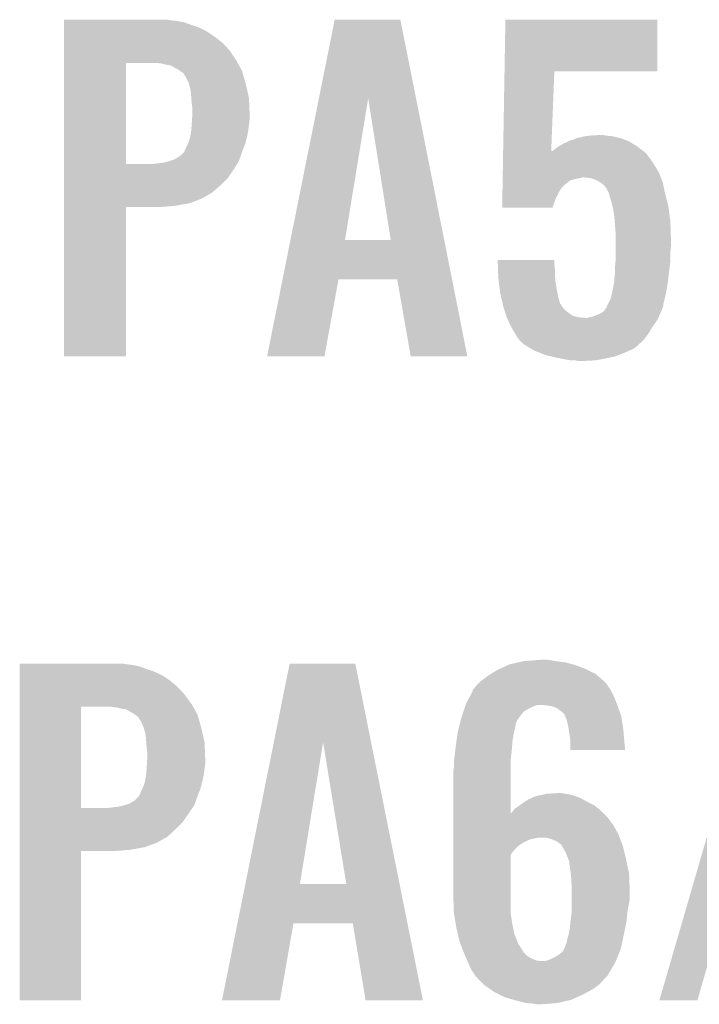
# Model space of a CAD drawing. Extents: x -4 to 126, y -8 to 66.
# Tile 104 of 256: x 55.29 to 57.97, y 16.55 to 20.43. Entities that reach past the tile are written whole.
import ezdxf

# ---------------------------------------------------------------- set-up
doc = ezdxf.new("R2010")
doc.units = 0
doc.layers.add('CLICKER_2_FOR_TMPM4L4A_V104_GTO', color=11, linetype='CONTINUOUS')

msp = doc.modelspace()

# ---------------------------------------------------------------- linework, layer by layer
at = {"layer": 'CLICKER_2_FOR_TMPM4L4A_V104_GTO'}
for points in [[(55.46092, 20.42668), (55.460922, 20.42922), (55.882538, 20.42668), (55.867302, 20.42922)], [(56.465472, 20.119206), (56.527714, 20.429202), (56.848422, 20.119206), (56.786784, 20.429202)], [(56.527714, 20.429202), (56.527718, 20.42922), (56.786784, 20.429202), (56.527718, 20.42922)], [(57.197336, 20.22602), (57.20082, 20.429198), (57.800218, 20.22602), (57.80024, 20.429198)], [(57.20082, 20.429198), (57.200822, 20.42922), (57.80024, 20.429198), (57.200822, 20.42922)], [(55.46092, 20.42414), (55.46092, 20.42668), (55.9054, 20.42414), (55.882538, 20.42668)], [(55.46092, 20.419058), (55.46092, 20.42414), (55.93334, 20.419058), (55.9054, 20.42414)], [(55.46092, 20.4089), (55.46092, 20.419058), (55.96128, 20.4089), (55.93334, 20.419058)], [(55.46092, 20.39874), (55.46092, 20.4089), (55.99176, 20.39874), (55.96128, 20.4089)], [(55.46092, 20.383498), (55.46092, 20.39874), (56.022242, 20.383498), (55.99176, 20.39874)], [(55.46092, 20.36318), (55.46092, 20.383498), (56.05272, 20.36318), (56.022242, 20.383498)], [(55.46092, 20.33778), (55.46092, 20.36318), (56.08574, 20.33778), (56.05272, 20.36318)], [(55.460918, 20.3073), (55.46092, 20.33778), (56.11368, 20.3073), (56.08574, 20.33778)], [(55.460918, 20.269202), (55.460918, 20.3073), (56.139078, 20.269202), (56.11368, 20.3073)], [(55.460912, 19.860282), (55.460918, 20.25904), (55.70474, 19.860282), (55.704762, 20.25904)], [(55.460918, 20.25904), (55.460918, 20.269202), (56.144796, 20.25904), (56.139078, 20.269202)], [(55.84444, 20.2565), (55.824118, 20.25904), (56.146224, 20.2565), (56.144796, 20.25904)], [(55.86476, 20.25142), (55.84444, 20.2565), (56.149082, 20.25142), (56.146224, 20.2565)], [(55.880002, 20.248878), (55.86476, 20.25142), (56.150512, 20.248878), (56.149082, 20.25142)], [(55.890162, 20.243798), (55.880002, 20.248878), (56.15337, 20.243798), (56.150512, 20.248878)], [(55.897782, 20.23872), (55.890162, 20.243798), (56.156226, 20.23872), (56.15337, 20.243798)], [(55.902864, 20.23618), (55.897782, 20.23872), (56.157656, 20.23618), (56.156226, 20.23872)], [(55.905406, 20.236176), (55.902864, 20.23618), (56.157658, 20.236176), (56.157656, 20.23618)], [(55.916288, 20.228558), (55.905406, 20.236176), (56.161942, 20.228558), (56.157658, 20.236176)], [(55.930802, 20.218396), (55.916288, 20.228558), (56.164846, 20.218396), (56.161942, 20.228558)], [(55.943498, 20.19808), (55.930802, 20.218396), (56.17065, 20.19808), (56.164846, 20.218396)], [(55.95112, 20.182838), (55.943498, 20.19808), (56.175006, 20.182838), (56.17065, 20.19808)], [(57.191932, 19.91106), (57.197336, 20.225998), (57.381378, 19.91106), (57.39384, 20.225998)], [(57.197336, 20.225998), (57.197336, 20.22602), (57.39384, 20.225998), (57.800218, 20.22602)], [(55.95366, 20.175222), (55.95112, 20.182838), (56.17718, 20.175222), (56.175006, 20.182838)], [(55.95366, 20.175216), (55.95366, 20.175222), (56.177182, 20.175216), (56.17718, 20.175222)], [(55.95366, 20.172676), (55.95366, 20.175216), (56.17776, 20.172676), (56.177182, 20.175216)], [(55.95874, 20.154898), (55.95366, 20.172676), (56.1818, 20.154898), (56.17776, 20.172676)], [(55.96128, 20.13712), (55.95874, 20.154898), (56.18584, 20.13712), (56.1818, 20.154898)], [(55.962466, 20.119338), (55.96128, 20.13712), (56.18988, 20.119338), (56.18584, 20.13712)], [(55.96382, 20.09902), (55.962466, 20.119338), (56.190662, 20.09902), (56.18988, 20.119338)], [(56.35331, 19.560566), (56.465472, 20.119206), (56.568344, 19.560566), (56.659762, 20.119206)], [(56.748654, 19.56054), (56.659762, 20.119206), (56.959504, 19.56054), (56.848422, 20.119206)], [(55.96636, 20.081238), (55.96382, 20.09902), (56.191346, 20.081238), (56.190662, 20.09902)], [(55.96636, 20.0533), (55.96636, 20.081238), (56.19242, 20.0533), (56.191346, 20.081238)], [(55.965344, 20.03806), (55.96636, 20.0533), (56.19242, 20.03806), (56.19242, 20.0533)], [(55.962126, 19.994882), (55.96382, 20.0152), (56.18734, 19.994882), (56.189596, 20.0152)], [(55.96382, 20.0152), (55.963988, 20.01774), (56.189596, 20.0152), (56.18988, 20.01774)], [(55.963988, 20.01774), (55.965344, 20.03806), (56.18988, 20.01774), (56.19242, 20.03806)], [(55.956198, 19.959318), (55.95823, 19.96948), (56.179718, 19.959318), (56.18226, 19.96948)], [(55.95823, 19.96948), (55.96128, 19.984718), (56.18226, 19.96948), (56.185306, 19.984718)], [(55.96128, 19.984718), (55.962126, 19.994882), (56.185306, 19.984718), (56.18734, 19.994882)], [(57.480202, 19.96186), (57.4929, 19.9644), (57.655454, 19.96186), (57.64445, 19.9644)], [(57.4929, 19.9644), (57.513222, 19.96948), (57.64445, 19.9644), (57.62244, 19.96948)], [(57.513222, 19.96948), (57.531, 19.97202), (57.62244, 19.96948), (57.597042, 19.97202)], [(57.531, 19.97202), (57.574178, 19.97456), (57.597042, 19.97202), (57.586882, 19.97456)], [(55.93588, 19.91106), (55.94096, 19.92376), (56.163892, 19.91106), (56.168776, 19.92376)], [(55.94096, 19.92376), (55.948578, 19.938998), (56.168776, 19.92376), (56.174638, 19.938998)], [(55.948578, 19.938998), (55.94858, 19.939), (56.174638, 19.938998), (56.174638, 19.939)], [(55.94858, 19.939), (55.956198, 19.959318), (56.174638, 19.939), (56.179718, 19.959318)], [(57.38622, 19.91106), (57.401462, 19.923762), (57.744614, 19.91106), (57.728102, 19.923762)], [(57.401462, 19.923762), (57.409926, 19.92884), (57.728102, 19.923762), (57.7215, 19.92884)], [(57.409926, 19.92884), (57.426862, 19.939), (57.7215, 19.92884), (57.704992, 19.939)], [(57.426862, 19.939), (57.448876, 19.94916), (57.704992, 19.939), (57.688482, 19.94916)], [(57.448876, 19.94916), (57.459884, 19.95424), (57.688482, 19.94916), (57.675272, 19.95424)], [(57.459884, 19.95424), (57.462422, 19.954242), (57.675272, 19.95424), (57.675268, 19.954242)], [(57.462422, 19.954242), (57.47004, 19.95678), (57.675268, 19.954242), (57.668668, 19.95678)], [(57.47004, 19.95678), (57.480196, 19.961858), (57.668668, 19.95678), (57.655462, 19.961858)], [(57.480196, 19.961858), (57.480202, 19.96186), (57.655462, 19.961858), (57.655454, 19.96186)], [(55.895238, 19.87804), (55.913018, 19.888198), (56.15196, 19.87804), (56.155588, 19.888198)], [(55.913018, 19.888198), (55.9308, 19.90344), (56.155588, 19.888198), (56.161032, 19.90344)], [(55.9308, 19.90344), (55.933338, 19.90598), (56.161032, 19.90344), (56.16194, 19.90598)], [(55.933338, 19.90598), (55.93588, 19.91106), (56.16194, 19.90598), (56.163892, 19.91106)], [(57.191148, 19.865338), (57.191802, 19.903438), (57.78246, 19.865338), (57.754522, 19.903438)], [(57.191802, 19.903438), (57.191846, 19.90602), (57.754522, 19.903438), (57.751166, 19.90602)], [(57.191846, 19.90602), (57.191932, 19.91106), (57.38118, 19.90602), (57.38622, 19.91106)], [(57.38118, 19.90602), (57.381378, 19.91106), (57.751166, 19.90602), (57.744614, 19.91106)], [(55.460912, 19.86026), (55.460912, 19.860282), (55.813958, 19.86026), (55.70474, 19.860282)], [(55.460912, 19.8374), (55.460912, 19.86026), (56.128922, 19.8374), (56.142988, 19.86026)], [(55.813958, 19.86026), (55.83174, 19.8628), (56.142988, 19.86026), (56.144552, 19.8628)], [(55.83174, 19.8628), (55.852058, 19.86534), (56.144552, 19.8628), (56.146114, 19.86534)], [(55.852058, 19.86534), (55.872364, 19.870418), (56.146114, 19.86534), (56.14924, 19.870418)], [(55.872364, 19.870418), (55.87238, 19.870422), (56.14924, 19.870418), (56.14924, 19.870422)], [(55.87238, 19.870422), (55.895238, 19.87804), (56.14924, 19.870422), (56.15196, 19.87804)], [(57.1908, 19.845022), (57.191062, 19.860258), (57.795158, 19.845022), (57.785002, 19.860258)], [(57.191062, 19.860258), (57.191148, 19.865338), (57.785002, 19.860258), (57.78246, 19.865338)], [(55.46091, 19.804378), (55.460912, 19.8374), (56.106058, 19.804378), (56.128922, 19.8374)], [(57.190102, 19.80438), (57.190146, 19.80692), (57.4929, 19.80438), (57.503058, 19.80692)], [(57.190146, 19.80692), (57.190408, 19.82216), (57.813722, 19.80692), (57.80786, 19.82216)], [(57.190408, 19.82216), (57.1908, 19.845022), (57.80786, 19.82216), (57.795158, 19.845022)], [(57.536078, 19.80438), (57.510682, 19.80692), (57.8147, 19.80438), (57.813722, 19.80692)], [(55.46091, 19.77644), (55.46091, 19.804378), (56.07812, 19.77644), (56.106058, 19.804378)], [(55.46091, 19.745958), (55.46091, 19.77644), (56.042558, 19.745958), (56.07812, 19.77644)], [(57.189362, 19.761202), (57.189492, 19.768816), (57.41924, 19.761202), (57.42432, 19.768816)], [(57.189492, 19.768816), (57.189536, 19.771354), (57.42432, 19.768816), (57.429386, 19.771354)], [(57.189536, 19.771354), (57.18958, 19.773892), (57.429386, 19.771354), (57.4294, 19.773892)], [(57.18958, 19.773892), (57.189928, 19.794218), (57.4294, 19.773892), (57.454798, 19.794218)], [(57.189928, 19.794218), (57.19006, 19.80184), (57.454798, 19.794218), (57.4802, 19.80184)], [(57.19006, 19.80184), (57.190102, 19.80438), (57.4802, 19.80184), (57.4929, 19.80438)], [(57.558938, 19.79676), (57.536078, 19.80438), (57.81763, 19.79676), (57.8147, 19.80438)], [(57.57228, 19.789138), (57.558938, 19.79676), (57.82056, 19.789138), (57.81763, 19.79676)], [(57.576718, 19.786602), (57.57228, 19.789138), (57.821124, 19.786602), (57.82056, 19.789138)], [(57.589418, 19.776442), (57.576718, 19.786602), (57.823382, 19.776442), (57.821124, 19.786602)], [(57.59958, 19.76374), (57.589418, 19.776442), (57.826206, 19.76374), (57.823382, 19.776442)], [(55.46091, 19.7231), (55.46091, 19.745958), (56.00192, 19.7231), (56.042558, 19.745958)], [(57.188708, 19.723098), (57.189144, 19.7485), (57.39892, 19.723098), (57.41162, 19.7485)], [(57.189144, 19.7485), (57.189362, 19.761202), (57.41162, 19.7485), (57.41924, 19.761202)], [(57.609738, 19.743424), (57.59958, 19.76374), (57.83072, 19.743424), (57.826206, 19.76374)], [(57.60974, 19.74342), (57.609738, 19.743424), (57.83072, 19.74342), (57.83072, 19.743424)], [(57.60974, 19.740882), (57.60974, 19.74342), (57.831356, 19.740882), (57.83072, 19.74342)], [(57.61736, 19.715478), (57.60974, 19.740882), (57.837706, 19.715478), (57.831356, 19.740882)], [(55.460908, 19.69516), (55.46091, 19.70532), (55.897782, 19.69516), (55.956198, 19.70532)], [(55.460908, 19.69008), (55.460908, 19.69516), (55.836822, 19.69008), (55.897782, 19.69516)], [(55.46091, 19.70532), (55.46091, 19.7231), (55.956198, 19.70532), (56.00192, 19.7231)], [(57.1881, 19.687562), (57.188708, 19.723098), (57.38621, 19.687562), (57.39892, 19.723098)], [(57.623076, 19.692618), (57.61736, 19.715478), (57.84342, 19.692618), (57.837706, 19.715478)], [(57.62498, 19.685), (57.623076, 19.692618), (57.844414, 19.685), (57.84342, 19.692618)], [(55.4609, 19.100822), (55.460908, 19.690058), (55.704718, 19.100822), (55.70474, 19.690058)], [(55.460908, 19.690058), (55.460908, 19.69008), (55.70474, 19.690058), (55.836822, 19.69008)], [(57.386204, 19.68754), (57.1881, 19.687562), (57.386204, 19.68754), (57.38621, 19.687562)], [(57.63006, 19.65452), (57.62498, 19.685), (57.84839, 19.65452), (57.844414, 19.685)], [(57.631754, 19.6342), (57.63006, 19.65452), (57.85104, 19.6342), (57.84839, 19.65452)], [(57.6326, 19.62404), (57.631754, 19.6342), (57.851404, 19.62404), (57.85104, 19.6342)], [(57.63514, 19.59102), (57.6326, 19.62404), (57.852584, 19.59102), (57.851404, 19.62404)], [(57.63514, 19.56308), (57.63514, 19.59102), (57.85358, 19.56308), (57.852584, 19.59102)], [(56.322196, 19.4056), (56.353304, 19.56054), (56.99031, 19.4056), (56.959504, 19.56054)], [(56.353304, 19.56054), (56.35331, 19.560566), (56.748654, 19.56054), (56.568344, 19.560566)], [(57.63514, 19.53768), (57.63514, 19.56308), (57.85358, 19.53768), (57.85358, 19.56308)], [(57.63514, 19.509742), (57.63514, 19.53768), (57.85104, 19.509742), (57.85358, 19.53768)], [(57.63514, 19.479258), (57.63514, 19.509742), (57.85104, 19.479258), (57.85104, 19.509742)], [(57.170342, 19.481778), (57.17034, 19.481798), (57.39384, 19.481778), (57.17034, 19.481798)], [(57.17097, 19.46402), (57.170342, 19.481778), (57.39384, 19.46402), (57.39384, 19.481778)], [(57.171782, 19.441158), (57.17097, 19.46402), (57.39638, 19.441158), (57.39384, 19.46402)], [(57.6326, 19.44878), (57.634716, 19.47418), (57.847864, 19.44878), (57.85104, 19.47418)], [(57.634716, 19.47418), (57.63514, 19.479258), (57.85104, 19.47418), (57.85104, 19.479258)], [(57.17268, 19.41576), (57.171782, 19.441158), (57.39638, 19.41576), (57.39638, 19.441158)], [(57.63006, 19.4056), (57.6326, 19.425922), (57.842672, 19.4056), (57.845062, 19.425922)], [(57.6326, 19.43354), (57.6326, 19.44878), (57.84596, 19.43354), (57.847864, 19.44878)], [(57.6326, 19.425922), (57.6326, 19.43354), (57.845062, 19.425922), (57.84596, 19.43354)], [(56.261004, 19.100826), (56.322192, 19.405582), (56.487046, 19.100826), (56.542936, 19.405582)], [(56.322192, 19.405582), (56.322196, 19.4056), (56.542936, 19.405582), (56.774062, 19.4056)], [(56.827416, 19.100818), (56.774062, 19.4056), (57.050912, 19.100818), (56.99031, 19.4056)], [(57.17286, 19.41068), (57.17268, 19.41576), (57.396888, 19.41068), (57.39638, 19.41576)], [(57.175402, 19.39036), (57.17286, 19.41068), (57.39892, 19.39036), (57.396888, 19.41068)], [(57.18048, 19.349722), (57.175402, 19.39036), (57.40631, 19.349722), (57.39892, 19.39036)], [(57.620408, 19.34718), (57.62752, 19.382742), (57.83326, 19.34718), (57.839534, 19.382742)], [(57.62752, 19.382742), (57.627522, 19.385282), (57.839534, 19.382742), (57.839982, 19.385282)], [(57.627522, 19.385282), (57.629212, 19.39036), (57.839982, 19.385282), (57.84088, 19.39036)], [(57.629212, 19.39036), (57.63006, 19.392904), (57.84088, 19.39036), (57.841178, 19.392904)], [(57.63006, 19.392904), (57.63006, 19.4056), (57.841178, 19.392904), (57.842672, 19.4056)], [(57.18411, 19.334478), (57.18048, 19.349722), (57.40908, 19.334478), (57.40631, 19.349722)], [(57.614822, 19.326862), (57.6199, 19.344638), (57.828478, 19.326862), (57.83266, 19.344638)], [(57.6199, 19.344638), (57.620408, 19.34718), (57.83266, 19.344638), (57.83326, 19.34718)], [(57.190158, 19.309078), (57.18411, 19.334478), (57.416704, 19.309078), (57.40908, 19.334478)], [(57.190762, 19.306536), (57.190158, 19.309078), (57.419242, 19.306536), (57.416704, 19.309078)], [(57.191972, 19.30146), (57.190762, 19.306536), (57.421782, 19.30146), (57.419242, 19.306536)], [(57.60212, 19.30146), (57.603388, 19.303998), (57.823098, 19.30146), (57.8231, 19.303998)], [(57.603388, 19.303998), (57.614822, 19.326862), (57.8231, 19.303998), (57.828478, 19.326862)], [(57.19318, 19.29638), (57.191972, 19.30146), (57.425592, 19.29638), (57.421782, 19.30146)], [(57.194768, 19.2913), (57.19318, 19.29638), (57.429402, 19.2913), (57.425592, 19.29638)], [(57.197944, 19.281138), (57.194768, 19.2913), (57.439562, 19.281138), (57.429402, 19.2913)], [(57.201118, 19.27098), (57.197944, 19.281138), (57.45226, 19.27098), (57.439562, 19.281138)], [(57.204292, 19.260818), (57.201118, 19.27098), (57.467502, 19.260818), (57.45226, 19.27098)], [(57.546242, 19.258282), (57.571642, 19.26844), (57.805884, 19.258282), (57.8104, 19.26844)], [(57.571642, 19.26844), (57.584342, 19.276062), (57.8104, 19.26844), (57.813666, 19.276062)], [(57.584342, 19.276062), (57.594494, 19.28622), (57.813666, 19.276062), (57.81802, 19.28622)], [(57.594494, 19.28622), (57.5945, 19.286226), (57.81802, 19.28622), (57.818022, 19.286226)], [(57.5945, 19.286226), (57.594506, 19.288766), (57.818022, 19.286226), (57.819038, 19.288766)], [(57.594506, 19.288766), (57.59958, 19.293844), (57.819038, 19.288766), (57.821068, 19.293844)], [(57.59958, 19.293844), (57.60127, 19.298916), (57.821068, 19.293844), (57.823098, 19.298916)], [(57.60127, 19.298916), (57.60212, 19.30146), (57.823098, 19.298916), (57.823098, 19.30146)], [(57.205878, 19.255742), (57.204292, 19.260818), (57.487814, 19.255742), (57.467502, 19.260818)], [(57.20588, 19.25574), (57.205878, 19.255742), (57.487822, 19.25574), (57.487814, 19.255742)], [(57.207052, 19.2532), (57.20588, 19.25574), (57.515758, 19.2532), (57.487822, 19.25574)], [(57.21057, 19.245578), (57.207052, 19.2532), (57.800238, 19.245578), (57.803624, 19.2532)], [(57.22112, 19.22272), (57.21057, 19.245578), (57.784236, 19.22272), (57.800238, 19.245578)], [(57.523382, 19.2532), (57.53354, 19.25574), (57.803624, 19.2532), (57.804754, 19.25574)], [(57.53354, 19.25574), (57.546242, 19.258282), (57.804754, 19.25574), (57.805884, 19.258282)], [(57.22253, 19.220182), (57.22112, 19.22272), (57.78246, 19.220182), (57.784236, 19.22272)], [(57.23382, 19.19986), (57.22253, 19.220182), (57.770266, 19.19986), (57.78246, 19.220182)], [(57.236868, 19.19478), (57.23382, 19.19986), (57.76722, 19.19478), (57.770266, 19.19986)], [(57.24144, 19.187158), (57.236868, 19.19478), (57.761502, 19.187158), (57.76722, 19.19478)], [(57.24398, 19.182082), (57.24144, 19.187158), (57.757696, 19.182082), (57.761502, 19.187158)], [(57.257316, 19.1643), (57.24398, 19.182082), (57.74436, 19.1643), (57.757696, 19.182082)], [(57.259218, 19.161762), (57.257316, 19.1643), (57.74154, 19.161762), (57.74436, 19.1643)], [(57.276998, 19.14652), (57.259218, 19.161762), (57.724604, 19.14652), (57.74154, 19.161762)], [(57.285466, 19.14144), (57.276998, 19.14652), (57.71896, 19.14144), (57.724604, 19.14652)], [(57.289698, 19.1389), (57.285466, 19.14144), (57.716418, 19.1389), (57.71896, 19.14144)], [(57.302398, 19.13128), (57.289698, 19.1389), (57.706258, 19.13128), (57.716418, 19.1389)], [(57.315098, 19.12366), (57.302398, 19.13128), (57.68848, 19.12366), (57.706258, 19.13128)], [(57.341228, 19.1135), (57.315098, 19.12366), (57.66562, 19.1135), (57.68848, 19.12366)], [(57.360818, 19.105882), (57.341228, 19.1135), (57.645812, 19.105882), (57.66562, 19.1135)], [(55.704718, 19.1008), (55.4609, 19.100822), (55.704718, 19.1008), (55.704718, 19.100822)], [(56.487042, 19.1008), (56.261004, 19.100826), (56.487042, 19.1008), (56.487046, 19.100826)], [(57.050914, 19.1008), (57.050912, 19.100818), (57.050914, 19.1008), (56.827416, 19.100818)], [(57.382414, 19.1008), (57.360818, 19.105882), (57.632598, 19.1008), (57.645812, 19.105882)], [(57.404, 19.09572), (57.382414, 19.1008), (57.608892, 19.09572), (57.632598, 19.1008)], [(57.416702, 19.09318), (57.404, 19.09572), (57.59704, 19.09318), (57.608892, 19.09572)], [(57.442102, 19.0881), (57.416702, 19.09318), (57.569946, 19.0881), (57.59704, 19.09318)], [(57.45988, 19.08556), (57.442102, 19.0881), (57.5564, 19.08556), (57.569946, 19.0881)], [(57.487818, 19.08302), (57.475118, 19.08556), (57.508142, 19.08302), (57.5564, 19.08556)], [(57.27446, 17.89938), (57.340498, 17.90446), (57.39638, 17.89938), (57.368442, 17.90446)], [(55.28566, 17.88668), (55.285662, 17.88922), (55.707278, 17.88668), (55.692042, 17.88922)], [(55.28566, 17.88414), (55.28566, 17.88668), (55.730138, 17.88414), (55.707278, 17.88668)], [(55.28566, 17.879058), (55.28566, 17.88414), (55.75554, 17.879058), (55.730138, 17.88414)], [(55.28566, 17.8689), (55.28566, 17.879058), (55.78348, 17.8689), (55.75554, 17.879058)], [(55.28566, 17.85874), (55.28566, 17.8689), (55.81396, 17.85874), (55.78348, 17.8689)], [(56.287674, 17.579208), (56.349914, 17.889202), (56.671214, 17.579208), (56.608984, 17.889202)], [(56.349914, 17.889202), (56.349918, 17.88922), (56.608984, 17.889202), (56.349918, 17.88922)], [(57.143226, 17.84858), (57.172862, 17.86636), (57.556398, 17.84858), (57.52084, 17.86636)], [(57.172862, 17.86636), (57.178576, 17.8689), (57.52084, 17.86636), (57.51576, 17.8689)], [(57.178576, 17.8689), (57.212866, 17.88414), (57.51576, 17.8689), (57.47512, 17.88414)], [(57.212866, 17.88414), (57.218582, 17.88668), (57.47512, 17.88414), (57.465596, 17.88668)], [(57.218582, 17.88668), (57.252108, 17.8943), (57.465596, 17.88668), (57.437022, 17.8943)], [(57.252108, 17.8943), (57.27446, 17.89938), (57.437022, 17.8943), (57.39638, 17.89938)], [(57.807866, 16.560828), (58.193948, 17.889192), (57.95771, 16.560828), (58.341254, 17.889192)], [(55.28566, 17.843498), (55.28566, 17.85874), (55.846982, 17.843498), (55.81396, 17.85874)], [(55.28566, 17.82318), (55.28566, 17.843498), (55.87746, 17.82318), (55.846982, 17.843498)], [(57.104284, 17.820642), (57.134762, 17.843502), (57.589418, 17.820642), (57.5624, 17.843502)], [(57.134762, 17.843502), (57.143226, 17.84858), (57.5624, 17.843502), (57.556398, 17.84858)], [(55.285658, 17.7673), (55.28566, 17.79778), (55.93588, 17.7673), (55.90794, 17.79778)], [(55.28566, 17.79778), (55.28566, 17.82318), (55.90794, 17.79778), (55.87746, 17.82318)], [(57.071262, 17.782544), (57.0738, 17.787618), (57.617358, 17.782544), (57.61482, 17.787618)], [(57.0738, 17.787618), (57.086498, 17.802858), (57.61482, 17.787618), (57.603936, 17.802858)], [(57.086498, 17.802858), (57.08904, 17.8054), (57.603936, 17.802858), (57.60212, 17.8054)], [(57.08904, 17.8054), (57.101738, 17.818098), (57.60212, 17.8054), (57.591962, 17.818098)], [(57.101738, 17.818098), (57.104282, 17.82064), (57.591962, 17.818098), (57.58942, 17.82064)], [(57.104282, 17.82064), (57.104284, 17.820642), (57.58942, 17.82064), (57.589418, 17.820642)], [(55.285658, 17.7292), (55.285658, 17.7673), (55.963822, 17.7292), (55.93588, 17.7673)], [(57.04586, 17.731742), (57.059226, 17.75714), (57.63983, 17.731742), (57.63006, 17.75714)], [(57.059226, 17.75714), (57.07126, 17.780004), (57.63006, 17.75714), (57.618628, 17.780004)], [(57.07126, 17.780004), (57.071262, 17.782544), (57.618628, 17.780004), (57.617358, 17.782544)], [(55.285652, 17.320282), (55.285658, 17.71904), (55.52694, 17.320282), (55.526962, 17.71904)], [(55.285658, 17.71904), (55.285658, 17.7292), (55.969538, 17.71904), (55.963822, 17.7292)], [(55.666638, 17.7165), (55.646318, 17.71904), (55.970966, 17.7165), (55.969538, 17.71904)], [(55.6895, 17.71142), (55.666638, 17.7165), (55.973824, 17.71142), (55.970966, 17.7165)], [(55.704742, 17.708878), (55.6895, 17.71142), (55.975254, 17.708878), (55.973824, 17.71142)], [(57.035698, 17.701256), (57.039086, 17.71142), (57.27446, 17.701256), (57.292242, 17.71142)], [(57.039086, 17.71142), (57.041626, 17.71904), (57.292242, 17.71142), (57.30748, 17.71904)], [(57.041626, 17.71904), (57.043318, 17.724118), (57.30748, 17.71904), (57.320178, 17.724118)], [(57.043318, 17.724118), (57.044166, 17.72666), (57.320178, 17.724118), (57.332878, 17.72666)], [(57.044166, 17.72666), (57.04586, 17.731742), (57.641784, 17.72666), (57.63983, 17.731742)], [(57.3659, 17.72412), (57.343038, 17.72666), (57.64276, 17.72412), (57.641784, 17.72666)], [(57.383678, 17.72158), (57.3659, 17.72412), (57.643658, 17.72158), (57.64276, 17.72412)], [(57.404, 17.71396), (57.383678, 17.72158), (57.646346, 17.71396), (57.643658, 17.72158)], [(57.424318, 17.69872), (57.404, 17.71396), (57.651726, 17.69872), (57.646346, 17.71396)], [(55.714902, 17.703798), (55.704742, 17.708878), (55.97811, 17.703798), (55.975254, 17.708878)], [(55.722522, 17.69872), (55.714902, 17.703798), (55.980968, 17.69872), (55.97811, 17.703798)], [(55.727604, 17.69618), (55.722522, 17.69872), (55.982396, 17.69618), (55.980968, 17.69872)], [(55.730146, 17.696176), (55.727604, 17.69618), (55.982398, 17.696176), (55.982396, 17.69618)], [(55.73994, 17.688558), (55.730146, 17.696176), (55.986682, 17.688558), (55.982398, 17.696176)], [(55.753, 17.678396), (55.73994, 17.688558), (55.989586, 17.678396), (55.986682, 17.688558)], [(55.7657, 17.65808), (55.753, 17.678396), (55.99539, 17.65808), (55.989586, 17.678396)], [(57.024764, 17.665696), (57.02808, 17.6784), (57.24652, 17.665696), (57.256046, 17.6784)], [(57.02808, 17.6784), (57.030618, 17.68602), (57.256046, 17.6784), (57.26176, 17.68602)], [(57.030618, 17.68602), (57.035698, 17.701256), (57.26176, 17.68602), (57.27446, 17.701256)], [(57.434474, 17.688566), (57.424318, 17.69872), (57.655308, 17.688566), (57.651726, 17.69872)], [(57.43448, 17.686024), (57.434474, 17.688566), (57.656206, 17.686024), (57.655308, 17.688566)], [(57.43666, 17.680938), (57.43448, 17.686024), (57.658, 17.680938), (57.656206, 17.686024)], [(57.442098, 17.668242), (57.43666, 17.680938), (57.659906, 17.668242), (57.658, 17.680938)], [(55.77332, 17.6403), (55.7657, 17.65808), (56.00047, 17.6403), (55.99539, 17.65808)], [(55.775858, 17.635222), (55.77332, 17.6403), (56.00192, 17.635222), (56.00047, 17.6403)], [(55.77586, 17.635216), (55.775858, 17.635222), (56.001922, 17.635216), (56.00192, 17.635222)], [(55.77586, 17.632676), (55.77586, 17.635216), (56.0025, 17.632676), (56.001922, 17.635216)], [(55.78094, 17.614898), (55.77586, 17.632676), (56.00654, 17.614898), (56.0025, 17.632676)], [(57.01284, 17.619982), (57.016814, 17.63522), (57.23509, 17.619982), (57.2389, 17.63522)], [(57.016814, 17.63522), (57.021452, 17.652996), (57.2389, 17.63522), (57.24144, 17.652996)], [(57.021452, 17.652996), (57.024102, 17.663156), (57.24144, 17.652996), (57.246518, 17.663156)], [(57.024102, 17.663156), (57.024764, 17.665696), (57.246518, 17.663156), (57.24652, 17.665696)], [(57.44718, 17.64792), (57.442098, 17.668242), (57.662954, 17.64792), (57.659906, 17.668242)], [(57.450144, 17.63014), (57.44718, 17.64792), (57.66562, 17.63014), (57.662954, 17.64792)], [(55.78348, 17.59712), (55.78094, 17.614898), (56.01058, 17.59712), (56.00654, 17.614898)], [(55.784666, 17.579338), (55.78348, 17.59712), (56.01462, 17.579338), (56.01058, 17.59712)], [(57.00776, 17.584422), (57.012114, 17.6149), (57.22874, 17.584422), (57.23382, 17.6149)], [(57.012114, 17.6149), (57.01284, 17.619982), (57.23382, 17.6149), (57.23509, 17.619982)], [(57.4548, 17.6022), (57.450144, 17.63014), (57.66805, 17.6022), (57.66562, 17.63014)], [(57.45734, 17.58188), (57.4548, 17.6022), (57.669818, 17.58188), (57.66805, 17.6022)], [(55.78602, 17.55902), (55.784666, 17.579338), (56.015402, 17.55902), (56.01462, 17.579338)], [(55.78856, 17.541238), (55.78602, 17.55902), (56.016086, 17.541238), (56.015402, 17.55902)], [(56.17551, 17.020566), (56.287674, 17.579208), (56.390544, 17.020566), (56.481962, 17.579208)], [(56.573394, 17.02054), (56.481962, 17.579208), (56.783364, 17.02054), (56.671214, 17.579208)], [(57.003244, 17.54886), (57.00522, 17.56664), (57.2262, 17.54886), (57.227468, 17.56664)], [(57.00522, 17.56664), (57.00776, 17.584422), (57.227468, 17.56664), (57.22874, 17.584422)], [(57.45734, 17.57172), (57.45734, 17.58188), (57.6707, 17.57172), (57.669818, 17.58188)], [(57.45734, 17.548882), (57.45734, 17.57172), (57.673214, 17.548882), (57.6707, 17.57172)], [(55.78856, 17.5133), (55.78856, 17.541238), (56.01716, 17.5133), (56.016086, 17.541238)], [(56.998234, 17.505678), (57.00014, 17.52092), (57.22112, 17.505678), (57.222912, 17.52092)], [(57.00014, 17.52092), (57.003244, 17.54886), (57.222912, 17.52092), (57.2262, 17.54886)], [(57.673216, 17.54886), (57.45734, 17.548882), (57.673216, 17.54886), (57.673214, 17.548882)], [(55.78602, 17.4752), (55.786188, 17.47774), (56.014336, 17.4752), (56.01462, 17.47774)], [(55.786188, 17.47774), (55.787374, 17.49552), (56.01462, 17.47774), (56.01716, 17.49552)], [(55.787374, 17.49552), (55.78856, 17.5133), (56.01716, 17.49552), (56.01716, 17.5133)], [(56.99506, 17.465042), (56.9976, 17.480282), (57.221128, 17.465042), (57.221126, 17.480282)], [(56.9976, 17.5006), (56.998234, 17.505678), (57.221122, 17.5006), (57.22112, 17.505678)], [(56.9976, 17.480282), (56.9976, 17.5006), (57.221126, 17.480282), (57.221122, 17.5006)], [(55.78043, 17.42948), (55.78348, 17.444718), (56.007, 17.42948), (56.010046, 17.444718)], [(55.78348, 17.444718), (55.784326, 17.454882), (56.010046, 17.444718), (56.01208, 17.454882)], [(55.784326, 17.454882), (55.78602, 17.4752), (56.01208, 17.454882), (56.014336, 17.4752)], [(56.99506, 17.297436), (56.99506, 17.465042), (57.221158, 17.297436), (57.221128, 17.465042)], [(55.76316, 17.38376), (55.770778, 17.398998), (55.993516, 17.38376), (55.999378, 17.398998)], [(55.770778, 17.398998), (55.77078, 17.399), (55.999378, 17.398998), (55.999378, 17.399)], [(55.77078, 17.399), (55.778398, 17.419318), (55.999378, 17.399), (56.004458, 17.419318)], [(55.778398, 17.419318), (55.78043, 17.42948), (56.004458, 17.419318), (56.007, 17.42948)], [(55.737758, 17.348198), (55.755538, 17.36598), (55.980328, 17.348198), (55.98668, 17.36598)], [(55.755538, 17.36598), (55.75808, 17.37106), (55.98668, 17.36598), (55.988632, 17.37106)], [(55.75808, 17.37106), (55.76316, 17.38376), (55.988632, 17.37106), (55.993516, 17.38376)], [(57.3024, 17.35836), (57.312562, 17.36344), (57.497982, 17.35836), (57.48528, 17.36344)], [(57.312562, 17.36344), (57.327794, 17.368518), (57.48528, 17.36344), (57.472582, 17.368518)], [(57.327794, 17.368518), (57.3278, 17.36852), (57.472582, 17.368518), (57.472576, 17.36852)], [(57.3278, 17.36852), (57.34304, 17.37106), (57.472576, 17.36852), (57.462418, 17.37106)], [(57.34304, 17.37106), (57.3532, 17.3736), (57.462418, 17.37106), (57.45226, 17.3736)], [(57.3532, 17.3736), (57.363362, 17.37614), (57.45226, 17.3736), (57.43448, 17.37614)], [(57.363362, 17.37614), (57.409078, 17.37868), (57.43448, 17.37614), (57.421782, 17.37868)], [(55.636158, 17.32026), (55.65394, 17.3228), (55.966944, 17.32026), (55.968704, 17.3228)], [(55.65394, 17.3228), (55.676798, 17.32534), (55.968704, 17.3228), (55.970462, 17.32534)], [(55.676798, 17.32534), (55.697104, 17.330418), (55.970462, 17.32534), (55.973978, 17.330418)], [(55.697104, 17.330418), (55.69712, 17.330422), (55.973978, 17.330418), (55.973978, 17.330422)], [(55.69712, 17.330422), (55.719978, 17.33804), (55.973978, 17.330422), (55.9767, 17.33804)], [(55.719978, 17.33804), (55.737758, 17.348198), (55.9767, 17.33804), (55.980328, 17.348198)], [(57.238902, 17.317722), (57.257042, 17.33042), (57.567194, 17.317722), (57.55132, 17.33042)], [(57.257042, 17.33042), (57.2643, 17.3355), (57.55132, 17.33042), (57.54116, 17.3355)], [(57.2643, 17.3355), (57.279542, 17.34566), (57.54116, 17.3355), (57.52084, 17.34566)], [(57.279542, 17.34566), (57.294784, 17.35582), (57.52084, 17.34566), (57.502554, 17.35582)], [(57.294784, 17.35582), (57.297324, 17.355822), (57.502554, 17.35582), (57.502552, 17.355822)], [(57.297324, 17.355822), (57.3024, 17.35836), (57.502552, 17.355822), (57.497982, 17.35836)], [(55.28565, 17.264378), (55.285652, 17.32026), (55.928258, 17.264378), (55.966944, 17.32026)], [(55.285652, 17.32026), (55.285652, 17.320282), (55.636158, 17.32026), (55.52694, 17.320282)], [(56.99506, 17.284698), (56.99506, 17.297436), (57.60212, 17.284698), (57.589384, 17.297436)], [(56.99506, 17.254218), (56.99506, 17.284698), (57.624982, 17.254218), (57.60212, 17.284698)], [(57.221158, 17.297436), (57.2262, 17.30248), (57.589384, 17.297436), (57.58434, 17.30248)], [(57.2262, 17.30248), (57.23255, 17.3101), (57.58434, 17.30248), (57.57672, 17.3101)], [(57.23255, 17.3101), (57.238902, 17.317722), (57.57672, 17.3101), (57.567194, 17.317722)], [(55.28565, 17.23644), (55.28565, 17.264378), (55.90032, 17.23644), (55.928258, 17.264378)], [(56.99506, 17.21866), (56.99506, 17.254218), (57.6453, 17.21866), (57.624982, 17.254218)], [(55.28565, 17.205958), (55.28565, 17.23644), (55.867298, 17.205958), (55.90032, 17.23644)], [(55.28565, 17.1831), (55.28565, 17.205958), (55.826658, 17.1831), (55.867298, 17.205958)], [(56.99506, 17.20342), (56.99506, 17.21866), (57.651228, 17.20342), (57.6453, 17.21866)], [(55.28565, 17.16532), (55.28565, 17.1831), (55.778398, 17.16532), (55.826658, 17.1831)], [(56.99506, 17.20088), (56.99506, 17.20342), (57.32018, 17.20088), (57.330342, 17.20342)], [(56.99506, 17.195802), (56.99506, 17.20088), (57.297322, 17.195802), (57.32018, 17.20088)], [(56.99506, 17.18056), (56.99506, 17.195802), (57.266842, 17.18056), (57.297322, 17.195802)], [(56.99506, 17.1704), (56.99506, 17.18056), (57.2516, 17.1704), (57.266842, 17.18056)], [(56.99506, 17.15516), (56.99506, 17.1704), (57.236362, 17.15516), (57.2516, 17.1704)], [(57.378602, 17.19834), (57.360818, 17.20342), (57.653202, 17.19834), (57.651228, 17.20342)], [(57.404, 17.188178), (57.378602, 17.19834), (57.657154, 17.188178), (57.653202, 17.19834)], [(57.416702, 17.178018), (57.404, 17.188178), (57.661106, 17.178018), (57.657154, 17.188178)], [(57.42178, 17.175466), (57.416702, 17.178018), (57.662098, 17.175466), (57.661106, 17.178018)], [(57.421782, 17.172938), (57.42178, 17.175466), (57.66308, 17.172938), (57.662098, 17.175466)], [(57.421782, 17.172936), (57.421782, 17.172938), (57.663082, 17.172936), (57.66308, 17.172938)], [(57.43702, 17.147542), (57.421782, 17.172936), (57.66943, 17.147542), (57.663082, 17.172936)], [(55.28564, 16.560822), (55.285648, 17.150058), (55.526918, 16.560822), (55.52694, 17.150058)], [(55.285648, 17.15516), (55.28565, 17.16532), (55.722522, 17.15516), (55.778398, 17.16532)], [(55.285648, 17.15008), (55.285648, 17.15516), (55.659022, 17.15008), (55.722522, 17.15516)], [(55.285648, 17.150058), (55.285648, 17.15008), (55.52694, 17.150058), (55.659022, 17.15008)], [(56.99506, 17.134846), (56.99506, 17.15516), (57.221124, 17.134846), (57.236362, 17.15516)], [(56.99506, 16.97736), (56.99506, 17.134846), (57.22112, 16.97736), (57.221124, 17.134846)], [(57.44718, 17.12214), (57.43702, 17.147542), (57.67578, 17.12214), (57.66943, 17.147542)], [(57.45226, 17.109436), (57.44718, 17.12214), (57.678428, 17.109436), (57.67578, 17.12214)], [(57.452262, 17.099276), (57.45226, 17.109436), (57.680544, 17.099276), (57.678428, 17.109436)], [(57.4548, 17.094196), (57.452262, 17.099276), (57.681602, 17.094196), (57.680544, 17.099276)], [(57.4548, 17.09166), (57.4548, 17.094196), (57.68213, 17.09166), (57.681602, 17.094196)], [(57.45734, 17.07134), (57.4548, 17.09166), (57.686364, 17.07134), (57.68213, 17.09166)], [(57.45847, 17.061178), (57.45734, 17.07134), (57.68848, 17.061178), (57.686364, 17.07134)], [(57.45988, 17.04848), (57.45847, 17.061178), (57.68897, 17.04848), (57.68848, 17.061178)], [(56.144396, 16.8656), (56.175504, 17.02054), (56.814468, 16.8656), (56.783364, 17.02054)], [(56.175504, 17.02054), (56.17551, 17.020566), (56.573394, 17.02054), (56.390544, 17.020566)], [(57.46242, 17.002762), (57.45988, 17.04848), (57.690728, 17.002762), (57.68897, 17.04848)], [(56.9976, 16.906242), (56.99506, 16.97736), (57.22112, 16.906242), (57.22112, 16.97736)], [(57.46242, 16.99514), (57.46242, 17.002762), (57.69102, 16.99514), (57.690728, 17.002762)], [(57.46242, 16.96212), (57.46242, 16.99514), (57.69102, 16.96212), (57.69102, 16.99514)], [(57.46242, 16.944342), (57.46242, 16.96212), (57.68848, 16.944342), (57.69102, 16.96212)], [(57.46242, 16.921478), (57.46242, 16.944342), (57.6834, 16.921478), (57.68848, 16.944342)], [(57.000142, 16.891), (56.9976, 16.906242), (57.22366, 16.891), (57.22112, 16.906242)], [(57.45734, 16.873222), (57.46242, 16.90878), (57.67832, 16.873222), (57.682062, 16.90878)], [(57.46242, 16.90878), (57.46242, 16.921478), (57.682062, 16.90878), (57.6834, 16.921478)], [(56.083204, 16.560826), (56.144392, 16.865582), (56.311786, 16.560826), (56.365136, 16.865582)], [(56.144392, 16.865582), (56.144396, 16.8656), (56.365136, 16.865582), (56.598802, 16.8656)], [(56.649616, 16.560818), (56.598802, 16.8656), (56.875652, 16.560818), (56.814468, 16.8656)], [(57.005644, 16.85798), (57.000142, 16.891), (57.22874, 16.85798), (57.22366, 16.891)], [(57.00776, 16.84528), (57.005644, 16.85798), (57.231462, 16.84528), (57.22874, 16.85798)], [(57.4548, 16.845278), (57.45734, 16.87322), (57.67273, 16.845278), (57.678318, 16.87322)], [(57.45734, 16.87322), (57.45734, 16.873222), (57.678318, 16.87322), (57.67832, 16.873222)], [(57.013204, 16.822422), (57.00776, 16.84528), (57.23636, 16.822422), (57.231462, 16.84528)], [(57.02046, 16.791942), (57.013204, 16.822422), (57.248552, 16.791942), (57.23636, 16.822422)], [(57.44464, 16.8021), (57.44972, 16.81988), (57.663742, 16.8021), (57.667606, 16.81988)], [(57.44972, 16.81988), (57.450228, 16.82242), (57.667606, 16.81988), (57.66816, 16.82242)], [(57.450228, 16.82242), (57.4548, 16.845278), (57.66816, 16.82242), (57.67273, 16.845278)], [(57.023424, 16.78432), (57.02046, 16.791942), (57.2516, 16.78432), (57.248552, 16.791942)], [(57.037252, 16.748762), (57.023424, 16.78432), (57.27446, 16.748762), (57.2516, 16.78432)], [(57.43702, 16.776696), (57.442098, 16.786858), (57.658218, 16.776696), (57.660428, 16.786858)], [(57.442098, 16.786858), (57.44464, 16.8021), (57.660428, 16.786858), (57.663742, 16.8021)], [(57.03824, 16.74622), (57.037252, 16.748762), (57.277002, 16.74622), (57.27446, 16.748762)], [(57.042594, 16.736062), (57.03824, 16.74622), (57.28716, 16.736062), (57.277002, 16.74622)], [(57.39384, 16.73098), (57.411618, 16.741138), (57.642252, 16.73098), (57.646314, 16.741138)], [(57.411618, 16.741138), (57.426856, 16.753838), (57.646314, 16.741138), (57.651394, 16.753838)], [(57.426856, 16.753838), (57.431936, 16.763998), (57.651394, 16.753838), (57.655458, 16.763998)], [(57.431936, 16.763998), (57.437018, 16.774156), (57.655458, 16.763998), (57.657666, 16.774156)], [(57.437018, 16.774156), (57.43702, 16.776696), (57.657666, 16.774156), (57.658218, 16.776696)], [(57.04695, 16.7259), (57.042594, 16.736062), (57.304938, 16.7259), (57.28716, 16.736062)], [(57.050214, 16.718282), (57.04695, 16.7259), (57.322718, 16.718282), (57.304938, 16.7259)], [(57.051304, 16.71574), (57.050214, 16.718282), (57.34304, 16.71574), (57.322718, 16.718282)], [(57.052394, 16.713198), (57.051304, 16.71574), (57.63514, 16.713198), (57.636156, 16.71574)], [(57.05348, 16.71066), (57.052394, 16.713198), (57.63367, 16.71066), (57.63514, 16.713198)], [(57.06618, 16.68272), (57.05348, 16.71066), (57.617494, 16.68272), (57.63367, 16.71066)], [(57.353198, 16.71574), (57.365898, 16.71828), (57.636156, 16.71574), (57.637172, 16.71828)], [(57.365898, 16.71828), (57.3786, 16.72336), (57.637172, 16.71828), (57.639204, 16.72336)], [(57.3786, 16.72336), (57.39384, 16.73098), (57.639204, 16.72336), (57.642252, 16.73098)], [(57.07634, 16.66748), (57.06618, 16.68272), (57.60867, 16.66748), (57.617494, 16.68272)], [(57.078874, 16.664946), (57.07634, 16.66748), (57.607202, 16.664946), (57.60867, 16.66748)], [(57.078876, 16.66494), (57.078874, 16.664946), (57.6072, 16.66494), (57.607202, 16.664946)], [(57.07888, 16.662406), (57.078876, 16.66494), (57.605932, 16.662406), (57.6072, 16.66494)], [(57.081108, 16.65986), (57.07888, 16.662406), (57.604658, 16.65986), (57.605932, 16.662406)], [(57.092218, 16.64716), (57.081108, 16.65986), (57.59196, 16.64716), (57.604658, 16.65986)], [(57.09666, 16.64208), (57.092218, 16.64716), (57.587444, 16.64208), (57.59196, 16.64716)], [(57.114442, 16.624298), (57.09666, 16.64208), (57.571638, 16.624298), (57.587444, 16.64208)], [(57.116978, 16.621762), (57.114442, 16.624298), (57.56815, 16.621762), (57.571638, 16.624298)], [(57.142846, 16.603978), (57.116978, 16.621762), (57.5437, 16.603978), (57.56815, 16.621762)], [(57.157618, 16.593822), (57.142846, 16.603978), (57.524656, 16.593822), (57.5437, 16.603978)], [(57.177942, 16.58366), (57.157618, 16.593822), (57.505602, 16.58366), (57.524656, 16.593822)], [(57.19826, 16.5735), (57.177942, 16.58366), (57.48274, 16.5735), (57.505602, 16.58366)], [(55.526918, 16.5608), (55.28564, 16.560822), (55.526918, 16.5608), (55.526918, 16.560822)], [(56.311782, 16.5608), (56.083204, 16.560826), (56.311782, 16.5608), (56.311786, 16.560826)], [(56.875654, 16.5608), (56.875652, 16.560818), (56.875654, 16.5608), (56.649616, 16.560818)], [(57.232804, 16.56334), (57.19826, 16.5735), (57.459878, 16.56334), (57.48274, 16.5735)], [(57.24144, 16.5608), (57.232804, 16.56334), (57.44921, 16.5608), (57.459878, 16.56334)], [(57.28208, 16.55064), (57.24144, 16.5608), (57.406538, 16.55064), (57.44921, 16.5608)], [(57.31256, 16.5481), (57.28208, 16.55064), (57.37352, 16.5481), (57.406538, 16.55064)], [(57.325258, 16.54556), (57.31256, 16.5481), (57.340502, 16.54556), (57.37352, 16.5481)], [(57.957702, 16.5608), (57.807866, 16.560828), (57.957702, 16.5608), (57.95771, 16.560828)]]:
    msp.add_solid(points, dxfattribs=at)

doc.saveas('drawing.dxf')
